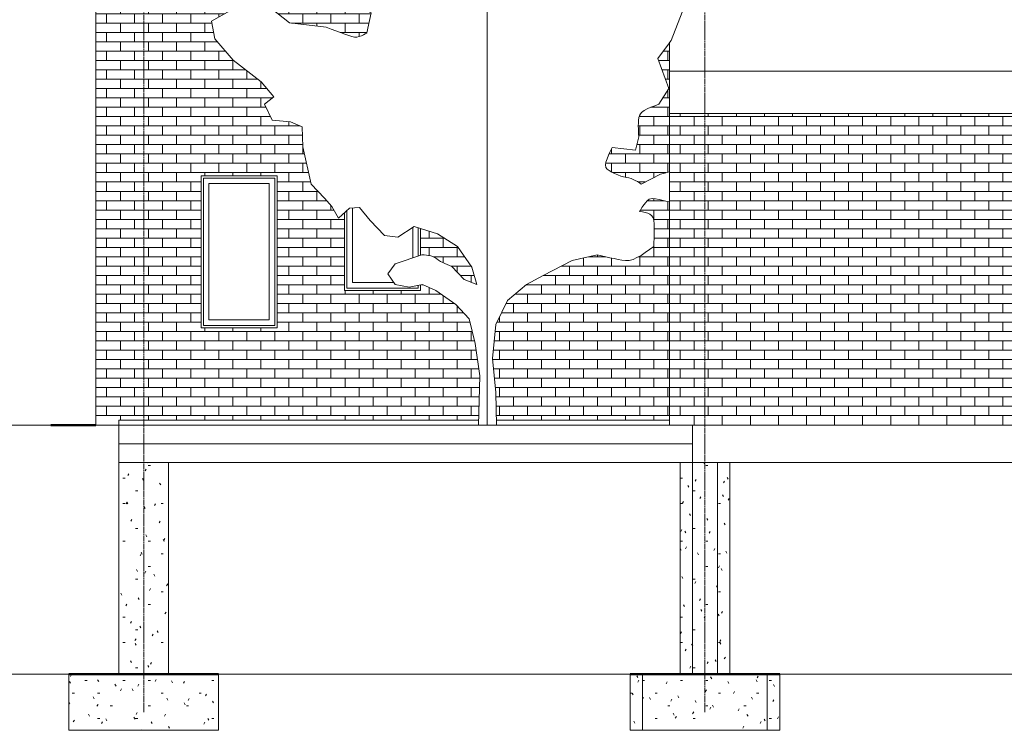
# Model space of a CAD drawing. Header units: millimetres. Extents: x -18075 to 21287, y -2450 to 10088.
# Tile 2 of 47: x -8357 to -463, y -2450 to 3253. Entities that reach past the tile are written whole.
import ezdxf

# ---------------------------------------------------------------- set-up
doc = ezdxf.new("R2010")
doc.units = ezdxf.units.MM
for name, pattern in [('Centre', [31.75, 6.35, -4.7625, 15.875, -4.7625]), ('Grid Line', [22.225, 12.7, -3.175, 3.175, -3.175]), ('IMPORT-Grid Line', [22.225, 12.7, -3.175, 3.175, -3.175])]:
    doc.linetypes.add(name, pattern=pattern)
for name, color, linetype, lineweight in [('-01- FOUNDATION PLAN_dwg', 8, 'Continuous', 18), ('A-DIMENSIONS', 91, 'Continuous', 18), ('A-FLOR', 192, 'Continuous', 18), ('A-FLOR-LEVL', 51, 'Continuous', 9), ('A-GLAZ', 151, 'Continuous', 18), ('A-ROOF', 132, 'Continuous', 18), ('A-WALL', 113, 'Continuous', 18), ('A-WALL-PATT', 111, 'Continuous', 18), ('GROUND FLOOR PLAN_dwg', 8, 'Continuous', 18), ('L-PLNT', 71, 'Continuous', 18), ('S-COLS', 52, 'Continuous', 18), ('S-FNDN', 32, 'Continuous', 18), ('S-GRID', 1, 'Continuous', 18)]:
    doc.layers.add(name, color=color, linetype=linetype, lineweight=lineweight)
pattern_1 = [(0, (-518.75, 1200), (406.4, 101.6), [16.764, -288.036, 16.764, -288.036, -1625.6]), (0, (-518.75, 1200), (406.4, 101.6), [-609.6, 16.764, -592.836, 16.764, -288.036, -711.2]), (0, (-518.75, 1200), (406.4, 101.6), [-1524, 16.764, -186.436, 16.764, -491.236]), (120, (-366.35, 1250.8), (-291.1882, 301.1527), [16.764, -288.036, 16.764, -288.036, -1625.6]), (120, (-366.35, 1250.8), (-291.1882, 301.1527), [-609.6, 16.764, -592.836, 16.764, -288.036, -711.2]), (120, (-366.35, 1250.8), (-291.1882, 301.1527), [-1524, 16.764, -186.436, 16.764, -491.236]), (240, (-315.55, 1454), (-115.2118, -402.7527), [16.764, -288.036, 16.764, -288.036, -1625.6]), (240, (-315.55, 1454), (-115.2118, -402.7527), [-609.6, 16.764, -592.836, 16.764, -288.036, -711.2]), (240, (-315.55, 1454), (-115.2118, -402.7527), [-1524, 16.764, -186.436, 16.764, -491.236])]

# ---------------------------------------------------------------- blocks, each defined once
blk = doc.blocks.new('-01- FOUNDATION PLAN_dwg_Grid - M_Grid Head - Circle-45800-00- Ground-V1-East')
at = {"layer": 'S-GRID'}
blk.add_line((5487.3, -2000), (5487.3, -2000), dxfattribs=at)
blk = doc.blocks.new('-01- FOUNDATION PLAN_dwg-346127-East')
at = {"layer": 'A-DIMENSIONS'}
for p, q in [((-7182.7, -2000), (-952.7, -2000)), ((-7182.7, -2000), (-5402.7, -2000)), ((-3042.7, -2000), (-4822.7, -2000)), ((-2682.7, -2000), (-1652.7, -2000)), ((-42.7, -2000), (-1072.7, -2000))]:
    blk.add_line(p, q, dxfattribs=at)
at = {"layer": 'S-FNDN', "color": 250, "lineweight": 50}
for p, q in [((-7962.7, -2000), (-6762.7, -2000)), ((-3462.7, -2000), (-3362.7, -2000)), ((-3362.7, -2000), (-2362.7, -2000)), ((-2362.7, -2000), (-2262.7, -2000))]:
    blk.add_line(p, q, dxfattribs=at)
at = {"layer": 'S-GRID', "linetype": 'IMPORT-Grid Line'}
for p, q in [((-9858.2, -2000), (-7962.7, -2000)), ((-9858.2, -2000), (-7962.7, -2000)), ((-9858.2, -2000), (-3362.7, -2000)), ((-9836.1, -2000), (-7962.7, -2000)), ((-6762.7, -2000), (-3462.7, -2000)), ((-6762.7, -2000), (-3362.7, -2000)), ((-6762.7, -2000), (-3362.7, -2000)), ((-2362.7, -2000), (-462.7, -2000)), ((-2362.7, -2000), (-462.7, -2000)), ((-2362.7, -2000), (-462.7, -2000)), ((-2262.7, -2000), (-462.7, -2000))]:
    blk.add_line(p, q, dxfattribs=at)
for p in [(-13500, 0), (-9000, 0), (-6000, 0)]:
    blk.add_blockref('-01- FOUNDATION PLAN_dwg_Grid - M_Grid Head - Circle-45800-00- Ground-V1-East', p)
blk = doc.blocks.new('M_Footing-Rectangular - 1000 x 1200 x 450mm-349383-East')
at = {"layer": 'S-FNDN'}
h = blk.add_hatch(dxfattribs=at)
h.set_pattern_fill('FP_1', color=256, style=0, pattern_type=2)
h.set_pattern_definition(pattern_1)
h.paths.add_polyline_path([(-3362.7, -2450), (-2362.7, -2450), (-2362.7, -2000), (-3362.7, -2000)], flags=0)
for p, q in [((-3362.7, -2000), (-2362.7, -2000)), ((-3362.7, -2450), (-3362.7, -2000)), ((-2362.7, -2450), (-2362.7, -2000)), ((-2362.7, -2450), (-3362.7, -2450))]:
    blk.add_line(p, q, dxfattribs=at)
blk = doc.blocks.new('M_Footing-Rectangular - 1000 x 1200 x 450mm-V2-East')
at = {"layer": 'S-FNDN'}
h = blk.add_hatch(dxfattribs=at)
h.set_pattern_fill('FP_1', color=256, style=0, pattern_type=2)
h.set_pattern_definition(pattern_1)
h.paths.add_polyline_path([(-3462.7, -2450), (-3362.7, -2450), (-3362.7, -2000), (-3462.7, -2000)], flags=0)
h.paths.add_polyline_path([(-2262.7, -2450), (-2262.7, -2000), (-2362.7, -2000), (-2362.7, -2450)], flags=0)
for p, q in [((-3462.7, -2000), (-3362.7, -2000)), ((-3462.7, -2450), (-3462.7, -2000)), ((-2362.7, -2000), (-2262.7, -2000)), ((-2262.7, -2450), (-2262.7, -2000)), ((-3362.7, -2450), (-3462.7, -2450)), ((-2262.7, -2450), (-2362.7, -2450))]:
    blk.add_line(p, q, dxfattribs=at)
blk = doc.blocks.new('M_Footing-Rectangular - 1000 x 1200 x 450mm-V3-East')
at = {"layer": 'S-FNDN'}
h = blk.add_hatch(dxfattribs=at)
h.set_pattern_fill('FP_1', color=256, style=0, pattern_type=2)
h.set_pattern_definition(pattern_1)
h.paths.add_polyline_path([(-6762.7, -2450), (-6762.7, -2000), (-7962.7, -2000), (-7962.7, -2450)], flags=0)
for p, q in [((-7962.7, -2000), (-6762.7, -2000)), ((-7962.7, -2450), (-7962.7, -2000)), ((-6762.7, -2450), (-6762.7, -2000)), ((-6762.7, -2450), (-7962.7, -2450))]:
    blk.add_line(p, q, dxfattribs=at)
blk = doc.blocks.new('00- GROUND FLOOR PLAN_dwg_RPC Plant - Tropical - Crane Lily - 0_9 Meters 2-1072212-L0 - UNIT 1-519856-East')
at = {"layer": 'L-PLNT', "lineweight": 25}
for p, q in [((-7888.8, 0), (-7925.9, 0)), ((-7899.8, 0), (-7925.9, 0)), ((-7899.8, 0), (-7872.5, 0)), ((-7888.8, 0), (-7866.1, 0)), ((-7755.8, 0), (-7872.5, 0)), ((-7824.1, 0), (-7866.1, 0)), ((-7824.1, 0), (-7748.1, 0)), ((-7755.8, 0), (-7747.9, 0)), ((-7747.7, 0), (-7922.8, 0)), ((-7861.6, 0), (-7747.7, 0)), ((-7853.5, 0), (-7747.7, 0))]:
    blk.add_line(p, q, dxfattribs=at)
blk = doc.blocks.new('00- GROUND FLOOR PLAN_dwg_RPC Plant - Tropical - Crane Lily - 0_9 Meters-261500-L0 - UNIT 1-519857-East')
at = {"layer": 'L-PLNT', "lineweight": 25}
for p, q in [((-8046.7, 0), (-8074.4, 0)), ((-8054.9, 0), (-8074.4, 0)), ((-8054.9, 0), (-8034.5, 0)), ((-8046.7, 0), (-8029.8, 0)), ((-7947.5, 0), (-8034.5, 0)), ((-7998.4, 0), (-8029.8, 0)), ((-7998.4, 0), (-7819.5, 0)), ((-7947.5, 0), (-7842.9, 0)), ((-7747.6, 0), (-7842.9, 0)), ((-7790.8, 0), (-7819.5, 0)), ((-7790.8, 0), (-7748.3, 0))]:
    blk.add_line(p, q, dxfattribs=at)
at = {"layer": 'L-PLNT', "lineweight": 25, "flags": 128}
for points in [[(-8026.4, 0), (-7856.4, 0), (-8072.1, 0)], [(-7817.2, 0), (-7856.4, 0), (-7870.3, 0)], [(-8020.3, 0), (-7856.4, 0), (-7747.7, 0)], [(-7747.7, 0), (-7856.4, 0), (-7747.7, 0)]]:
    blk.add_lwpolyline(points, dxfattribs=at)
blk = doc.blocks.new('00- GROUND FLOOR PLAN_dwg_RPC Plant - Tropical - Crane Lily - 0_9 Meters 2-1072212-L0 - UNIT 1-V20-East')
at = {"layer": 'L-PLNT', "lineweight": 25}
for p, q in [((-7909.2, 0), (-7946.3, 0)), ((-7920.2, 0), (-7946.3, 0)), ((-7920.2, 0), (-7892.9, 0)), ((-7909.2, 0), (-7886.5, 0)), ((-7776.3, 0), (-7892.9, 0)), ((-7844.5, 0), (-7886.5, 0)), ((-7844.5, 0), (-7747.9, 0)), ((-7776.3, 0), (-7748, 0)), ((-7747.7, 0), (-7943.2, 0)), ((-7882, 0), (-7747.7, 0)), ((-7873.9, 0), (-7747.7, 0))]:
    blk.add_line(p, q, dxfattribs=at)
blk = doc.blocks.new('00- GROUND FLOOR PLAN_dwg_RPC Plant - Tropical - Crane Lily - 0_9 Meters-261500-L0 - UNIT 1-V21-East')
at = {"layer": 'L-PLNT', "lineweight": 25}
for p, q in [((-8067.1, 0), (-8094.8, 0)), ((-8075.3, 0), (-8094.8, 0)), ((-8075.3, 0), (-8054.9, 0)), ((-8067.1, 0), (-8050.2, 0)), ((-7967.9, 0), (-8054.9, 0)), ((-8018.8, 0), (-8050.2, 0)), ((-8018.8, 0), (-7839.9, 0)), ((-7967.9, 0), (-7863.3, 0)), ((-7747, 0), (-7863.3, 0)), ((-7811.2, 0), (-7839.9, 0)), ((-7811.2, 0), (-7747.7, 0))]:
    blk.add_line(p, q, dxfattribs=at)
at = {"layer": 'L-PLNT', "lineweight": 25, "flags": 128}
for points in [[(-8046.8, 0), (-7876.8, 0), (-8092.5, 0)], [(-7837.6, 0), (-7876.8, 0), (-7890.7, 0)], [(-8040.7, 0), (-7876.8, 0), (-7747.7, 0)], [(-7747.7, 0), (-7876.8, 0), (-7747.7, 0)]]:
    blk.add_lwpolyline(points, dxfattribs=at)
blk = doc.blocks.new('00- GROUND FLOOR PLAN_dwg_RPC Plant - Tropical - Crane Lily - 0_9 Meters-261500-L0 - UNIT 1-V22-East')
at = {"layer": 'L-PLNT', "lineweight": 25}
for p, q in [((-8045.5, 0), (-8073.2, 0)), ((-8053.7, 0), (-8073.2, 0)), ((-8053.7, 0), (-8033.4, 0)), ((-8045.5, 0), (-8028.6, 0)), ((-7946.3, 0), (-8033.4, 0)), ((-7997.3, 0), (-8028.6, 0)), ((-7997.3, 0), (-7818.3, 0)), ((-7946.3, 0), (-7841.8, 0)), ((-7747.6, 0), (-7841.8, 0)), ((-7789.6, 0), (-7818.3, 0)), ((-7789.6, 0), (-7748.3, 0))]:
    blk.add_line(p, q, dxfattribs=at)
at = {"layer": 'L-PLNT', "lineweight": 25, "flags": 128}
for points in [[(-8025.3, 0), (-7855.3, 0), (-8070.9, 0)], [(-7816, 0), (-7855.3, 0), (-7869.2, 0)], [(-8019.2, 0), (-7855.3, 0), (-7747.7, 0)], [(-7747.7, 0), (-7855.3, 0), (-7747.7, 0)]]:
    blk.add_lwpolyline(points, dxfattribs=at)
blk = doc.blocks.new('00- GROUND FLOOR PLAN_dwg_RPC Plant - Tropical - Crane Lily - 0_9 Meters-261500-L0 - UNIT 1-V23-East')
at = {"layer": 'L-PLNT', "lineweight": 25}
for p, q in [((-8065.3, 0), (-8093.1, 0)), ((-8073.5, 0), (-8093.1, 0)), ((-8073.5, 0), (-8053.2, 0)), ((-8065.3, 0), (-8048.4, 0)), ((-7966.1, 0), (-8053.2, 0)), ((-8017.1, 0), (-8048.4, 0)), ((-8017.1, 0), (-7838.1, 0)), ((-7966.1, 0), (-7861.6, 0)), ((-7747.1, 0), (-7861.6, 0)), ((-7809.4, 0), (-7838.1, 0)), ((-7809.4, 0), (-7747.7, 0))]:
    blk.add_line(p, q, dxfattribs=at)
at = {"layer": 'L-PLNT', "lineweight": 25, "flags": 128}
for points in [[(-8045.1, 0), (-7875.1, 0), (-8090.8, 0)], [(-7835.8, 0), (-7875.1, 0), (-7889, 0)], [(-8039, 0), (-7875.1, 0), (-7747.7, 0)], [(-7747.7, 0), (-7875.1, 0), (-7747.7, 0)]]:
    blk.add_lwpolyline(points, dxfattribs=at)
blk = doc.blocks.new('00- GROUND FLOOR PLAN_dwg_RPC Plant - Tropical - Crane Lily - 0_9 Meters-261500-L0 - UNIT 1-V24-East')
at = {"layer": 'L-PLNT', "lineweight": 25}
for p, q in [((-8065.9, 0), (-8093.6, 0)), ((-8074.1, 0), (-8093.6, 0)), ((-8074.1, 0), (-8053.8, 0)), ((-8065.9, 0), (-8049, 0)), ((-7966.7, 0), (-8053.8, 0)), ((-8017.7, 0), (-8049, 0)), ((-8017.7, 0), (-7838.7, 0)), ((-7966.7, 0), (-7862.2, 0)), ((-7747.1, 0), (-7862.2, 0)), ((-7810, 0), (-7838.7, 0)), ((-7810, 0), (-7747.7, 0))]:
    blk.add_line(p, q, dxfattribs=at)
at = {"layer": 'L-PLNT', "lineweight": 25, "flags": 128}
for points in [[(-8045.7, 0), (-7875.7, 0), (-8091.3, 0)], [(-7836.4, 0), (-7875.7, 0), (-7889.6, 0)], [(-8039.6, 0), (-7875.7, 0), (-7747.7, 0)], [(-7747.7, 0), (-7875.7, 0), (-7747.7, 0)]]:
    blk.add_lwpolyline(points, dxfattribs=at)
blk = doc.blocks.new('00- GROUND FLOOR PLAN_dwg_Grid - M_Grid Head - Circle-45800-00- Ground-V25-East')
at = {"layer": 'S-GRID'}
blk.add_line((5487.3, 0), (5487.3, 0), dxfattribs=at)
blk = doc.blocks.new('GROUND FLOOR PLAN_dwg-353605-East')
at = {"layer": 'A-DIMENSIONS'}
for p, q in [((-7182.7, 0), (-952.7, 0)), ((-7182.7, 0), (-5402.7, 0)), ((-3042.7, 0), (-4822.7, 0)), ((-2682.7, 0), (-1652.7, 0)), ((-42.7, 0), (-1072.7, 0))]:
    blk.add_line(p, q, dxfattribs=at)
at = {"layer": 'A-WALL', "color": 103, "lineweight": 50}
for p, q in [((-7747.7, 0), (-8107.7, 0)), ((-8107.7, 0), (-7747.7, 0)), ((-7747.7, 0), (-8107.7, 0)), ((-8107.7, 0), (-7747.7, 0))]:
    blk.add_line(p, q, dxfattribs=at)
at = {"layer": 'S-GRID', "linetype": 'IMPORT-Grid Line'}
for p, q in [((-9858.2, 0), (-7747.7, 0)), ((-9858.2, 0), (-7747.7, 0)), ((-9858.2, 0), (-3147.7, 0)), ((-9836.1, 0), (-7747.7, 0))]:
    blk.add_line(p, q, dxfattribs=at)
for name, p in [('00- GROUND FLOOR PLAN_dwg_RPC Plant - Tropical - Crane Lily - 0_9 Meters-261500-L0 - UNIT 1-V21-East', (0, 0)), ('00- GROUND FLOOR PLAN_dwg_RPC Plant - Tropical - Crane Lily - 0_9 Meters-261500-L0 - UNIT 1-V24-East', (0, 0)), ('00- GROUND FLOOR PLAN_dwg_RPC Plant - Tropical - Crane Lily - 0_9 Meters-261500-L0 - UNIT 1-V23-East', (0, 0)), ('00- GROUND FLOOR PLAN_dwg_RPC Plant - Tropical - Crane Lily - 0_9 Meters-261500-L0 - UNIT 1-519857-East', (0, 0)), ('00- GROUND FLOOR PLAN_dwg_RPC Plant - Tropical - Crane Lily - 0_9 Meters-261500-L0 - UNIT 1-V22-East', (0, 0)), ('00- GROUND FLOOR PLAN_dwg_Grid - M_Grid Head - Circle-45800-00- Ground-V25-East', (-13500, 0)), ('00- GROUND FLOOR PLAN_dwg_RPC Plant - Tropical - Crane Lily - 0_9 Meters 2-1072212-L0 - UNIT 1-V20-East', (0, 0)), ('00- GROUND FLOOR PLAN_dwg_RPC Plant - Tropical - Crane Lily - 0_9 Meters 2-1072212-L0 - UNIT 1-519856-East', (0, 0)), ('00- GROUND FLOOR PLAN_dwg_Grid - M_Grid Head - Circle-45800-00- Ground-V25-East', (-9000, 0)), ('00- GROUND FLOOR PLAN_dwg_Grid - M_Grid Head - Circle-45800-00- Ground-V25-East', (-6000, 0))]:
    blk.add_blockref(name, p)
blk = doc.blocks.new('M_Fixed - 0610 x 1220mm-392585-East')
at = {"layer": 'A-GLAZ'}
for p, q in [((-6292.7, 2000), (-6902.7, 2000)), ((-6902.7, 2000), (-6902.7, 780)), ((-6883.7, 799), (-6883.7, 1981)), ((-6883.7, 1981), (-6311.7, 1981)), ((-6311.7, 1981), (-6311.7, 799)), ((-6292.7, 780), (-6292.7, 2000)), ((-6839.7, 843), (-6839.7, 1937)), ((-6839.7, 1937), (-6355.7, 1937)), ((-6355.7, 1937), (-6355.7, 843)), ((-6311.7, 799), (-6883.7, 799)), ((-6355.7, 843), (-6839.7, 843)), ((-6902.7, 780), (-6292.7, 780))]:
    blk.add_line(p, q, dxfattribs=at)
blk = doc.blocks.new('M_Fixed - 0610 x 1220mm-V26-East')
at = {"layer": 'A-GLAZ'}
for p, q in [((-5689.7, 1143), (-5689.7, 1742)), ((-5752.7, 1703.5), (-5752.7, 1080)), ((-5733.7, 1099), (-5733.7, 1721)), ((-5205.7, 1585.2), (-5205.7, 1341.7)), ((-5161.7, 1583.2), (-5161.7, 1356.8)), ((-5142.7, 1363.4), (-5142.7, 1577.1)), ((-5357.8, 1143), (-5689.7, 1143)), ((-5161.7, 1120.1), (-5161.7, 1099)), ((-5142.7, 1080), (-5142.7, 1123.6)), ((-5752.7, 1080), (-5142.7, 1080)), ((-5161.7, 1099), (-5733.7, 1099))]:
    blk.add_line(p, q, dxfattribs=at)
blk = doc.blocks.new('M_RPC Tree - Deciduous - Japanese Cherry - 4_5 Meters-105489-East')
at = {"layer": 'L-PLNT'}
for p, q in [((-4746.5, 4426.7), (-4686.5, 4500)), ((-4686.5, 4500), (-4586.5, 4493.3)), ((-4586.5, 4493.3), (-4426.5, 4500)), ((-4426.5, 4500), (-4366.5, 4420)), ((-4839.8, 4300), (-4746.5, 4426.7)), ((-5426.5, 4200), (-5366.5, 4360)), ((-5366.5, 4360), (-5226.5, 4413.3)), ((-5226.5, 4413.3), (-5203.7, 4413.2)), ((-5203.7, 4413.2), (-5181.2, 4412.6)), ((-5181.2, 4412.6), (-5159.5, 4410.7)), ((-5159.5, 4410.7), (-5138.8, 4407.1)), ((-5138.8, 4407.1), (-5119.5, 4401.2)), ((-5119.5, 4401.2), (-5101.9, 4392.4)), ((-5101.9, 4392.4), (-5086.5, 4380)), ((-5086.5, 4380), (-5073.9, 4364.6)), ((-5073.9, 4364.6), (-5064.5, 4347)), ((-5064.5, 4347), (-5057.8, 4327.7)), ((-4607.7, 4400), (-4607.7, 4400.2)), ((-4607.7, 4400.2), (-4607.7, 4399.9)), ((-4607.7, 4393.4), (-4607.7, 4400)), ((-4607.7, 4399.9), (-4607.7, 4397.9)), ((-4607.7, 4397.9), (-4607.7, 4392.9)), ((-4607.7, 4376.8), (-4607.7, 4393.4)), ((-4607.7, 4392.9), (-4607.7, 4383.5)), ((-4607.7, 4383.5), (-4607.7, 4368.5)), ((-4607.7, 4354.9), (-4607.7, 4376.8)), ((-4607.7, 4371.9), (-4607.7, 4364.7)), ((-4607.7, 4368.5), (-4607.7, 4346.7)), ((-4607.7, 4364.7), (-4607.7, 4356)), ((-4607.7, 4356), (-4607.7, 4347.1)), ((-4607.7, 4332.2), (-4607.7, 4354.9)), ((-4607.7, 4347.1), (-4607.7, 4337.8)), ((-4607.7, 4346.7), (-4607.7, 4321.3)), ((-4366.5, 4420), (-4393.1, 4306.7)), ((-5057.8, 4327.7), (-5053.1, 4307)), ((-5053.1, 4307), (-5050, 4285.3)), ((-5050, 4285.3), (-5048, 4262.8)), ((-4872.2, 4257.7), (-4860.5, 4271.6)), ((-4860.5, 4271.6), (-4849.9, 4285.7)), ((-4849.9, 4285.7), (-4839.8, 4300)), ((-4607.7, 4337.8), (-4607.7, 4328.1)), ((-4607.7, 4313.5), (-4607.7, 4332.2)), ((-4607.7, 4328.1), (-4607.7, 4317.7)), ((-4607.7, 4321.3), (-4607.7, 4296.7)), ((-4607.7, 4317.7), (-4607.7, 4306.7)), ((-4607.7, 4303.4), (-4607.7, 4313.5)), ((-4607.7, 4306.7), (-4607.7, 4303.4)), ((-4607.7, 4296.7), (-4607.7, 4272.7)), ((-4607.7, 4272.7), (-4607.7, 4249.1)), ((-4393.1, 4306.7), (-4346.5, 4180)), ((-5506.5, 4126.7), (-5426.5, 4200)), ((-5048, 4262.8), (-5046.5, 4240)), ((-5046.5, 4240), (-5035, 4227.3)), ((-5035, 4227.3), (-5023, 4215.6)), ((-5023, 4215.6), (-5010.1, 4205.9)), ((-5010.1, 4205.9), (-4995.8, 4199.2)), ((-4995.8, 4199.2), (-4979.6, 4196.4)), ((-4979.6, 4196.4), (-4961.1, 4198.6)), ((-4961.1, 4198.6), (-4939.8, 4206.7)), ((-4939.8, 4206.7), (-4918.7, 4218.5)), ((-4918.7, 4218.5), (-4900.7, 4231)), ((-4900.7, 4231), (-4885.4, 4244.1)), ((-4885.4, 4244.1), (-4872.2, 4257.7)), ((-4607.7, 4249.1), (-4607.7, 4225.9)), ((-4607.7, 4225.9), (-4607.7, 4202.9)), ((-4607.7, 4202.9), (-4607.7, 4180)), ((-4346.5, 4180), (-4139.8, 4220)), ((-4139.8, 4220), (-4139.8, 4073.3)), ((-5706.5, 4053.3), (-5506.5, 4126.7)), ((-4607.7, 4180), (-4607.7, 4167)), ((-4607.7, 4167), (-4607.7, 4153.3)), ((-4607.7, 4153.3), (-4607.7, 4138)), ((-4607.7, 4138), (-4607.7, 4120.5)), ((-4607.7, 4120.5), (-4607.7, 4099.9)), ((-5859.8, 3880), (-5706.5, 4053.3)), ((-4607.7, 4099.9), (-4607.7, 4075.6)), ((-4607.7, 4075.6), (-4607.7, 4046.7)), ((-4607.7, 4046.7), (-4607.7, 4014.6)), ((-4139.8, 4073.3), (-4138.3, 4050.6)), ((-4138.3, 4050.6), (-4136.1, 4028.7)), ((-4136.1, 4028.7), (-4132.6, 4008.4)), ((-3909.7, 4020.2), (-3893.4, 4027)), ((-3893.4, 4027), (-3876.8, 4029.5)), ((-3876.8, 4029.5), (-3859.8, 4026.7)), ((-3859.8, 4026.7), (-3679.8, 3966.7)), ((-4607.7, 4014.6), (-4607.7, 3982)), ((-4607.7, 3982), (-4607.7, 3949.8)), ((-4607.7, 3949.8), (-4607.7, 3919.1)), ((-4132.6, 4008.4), (-4127.2, 3990.6)), ((-4127.2, 3990.6), (-4119.3, 3976.1)), ((-4119.3, 3976.1), (-4108.1, 3965.6)), ((-4108.1, 3965.6), (-4093.1, 3960)), ((-4093.1, 3960), (-4076, 3957.9)), ((-4076, 3957.9), (-4058.9, 3957.3)), ((-4058.9, 3957.3), (-4041.7, 3957.7)), ((-4041.7, 3957.7), (-4024.6, 3959.2)), ((-4024.6, 3959.2), (-4007.4, 3961.3)), ((-4007.4, 3961.3), (-3990.3, 3963.9)), ((-3990.3, 3963.9), (-3973.1, 3966.7)), ((-3973.1, 3966.7), (-3957.4, 3982.2)), ((-3957.4, 3982.2), (-3941.6, 3996.9)), ((-3941.6, 3996.9), (-3925.7, 4009.9)), ((-3925.7, 4009.9), (-3909.7, 4020.2)), ((-3679.8, 3966.7), (-3654.3, 3949.5)), ((-3654.3, 3949.5), (-3629.8, 3931.9)), ((-5819.8, 3660), (-5859.8, 3880)), ((-4607.7, 3919.1), (-4607.7, 3891)), ((-4607.7, 3891), (-4607.7, 3866.5)), ((-3629.8, 3931.9), (-3607.4, 3913.7)), ((-3607.4, 3913.7), (-3588.1, 3894.4)), ((-3588.1, 3894.4), (-3573.1, 3873.7)), ((-3573.1, 3873.7), (-3563.3, 3851.2)), ((-4607.7, 3866.5), (-4607.7, 3846.7)), ((-4607.7, 3846.7), (-4607.7, 3828.6)), ((-4607.7, 3828.6), (-4607.7, 3808.7)), ((-4607.7, 3808.7), (-4607.7, 3787.4)), ((-3563.3, 3851.2), (-3559.8, 3826.7)), ((-3559.8, 3826.7), (-3559, 3801.5)), ((-3559, 3801.5), (-3556.8, 3777.5)), ((-4607.7, 3787.4), (-4607.7, 3764.9)), ((-4607.7, 3764.9), (-4607.7, 3741.5)), ((-4607.7, 3749.6), (-4607.7, 3751)), ((-4607.7, 3751), (-4607.7, 3743.9)), ((-4607.7, 3741.4), (-4607.7, 3749.6)), ((-4607.7, 3743.9), (-4607.7, 3726.7)), ((-4607.7, 3741.5), (-4607.7, 3717.6)), ((-4607.7, 3728.2), (-4607.7, 3741.4)), ((-4607.7, 3711.6), (-4607.7, 3728.2)), ((-4607.7, 3726.7), (-4607.7, 3698.7)), ((-4607.7, 3717.6), (-4607.7, 3693.3)), ((-4607.7, 3693.3), (-4607.7, 3711.6)), ((-3556.8, 3777.5), (-3553.5, 3754.3)), ((-3553.5, 3754.3), (-3549.2, 3731.8)), ((-3549.2, 3731.8), (-3544.3, 3709.8)), ((-5746.5, 3486.7), (-5819.8, 3660)), ((-4607.7, 3698.7), (-4607.7, 3662.6)), ((-4607.7, 3662.6), (-4607.7, 3621.9)), ((-3544.3, 3709.8), (-3538.8, 3688.1)), ((-3538.8, 3688.1), (-3533.1, 3666.7)), ((-3533.1, 3666.7), (-3406.5, 3526.7)), ((-4607.7, 3621.9), (-4607.7, 3579.9)), ((-4607.7, 3579.9), (-4607.7, 3540)), ((-3367.9, 3543.6), (-3329.7, 3558.9)), ((-3329.7, 3558.9), (-3292.1, 3571.3)), ((-3292.1, 3571.3), (-3255.3, 3579.1)), ((-3255.3, 3579.1), (-3219.7, 3580.8)), ((-3219.7, 3580.8), (-3185.5, 3575)), ((-3185.5, 3575), (-3153.1, 3560)), ((-3153.1, 3560), (-3125, 3536.9)), ((-5679.8, 3380), (-5746.5, 3486.7)), ((-4607.7, 3540), (-4607.7, 3505.6)), ((-4607.7, 3505.6), (-4607.7, 3480)), ((-4607.7, 3480), (-4607.7, 3452.8)), ((-3406.5, 3526.7), (-3367.9, 3543.6)), ((-3125, 3536.9), (-3102.8, 3508.2)), ((-3102.8, 3508.2), (-3085.6, 3474.8)), ((-3085.6, 3474.8), (-3072.4, 3437.7)), ((-4607.7, 3452.8), (-4607.7, 3414.7)), ((-4607.7, 3414.7), (-4607.7, 3371.2)), ((-3072.4, 3437.7), (-3062.1, 3397.8)), ((-3062.1, 3397.8), (-3053.8, 3356)), ((-6819.8, 3240), (-6653.1, 3333.3)), ((-6653.1, 3333.3), (-6346.5, 3346.7)), ((-6346.5, 3346.7), (-6193.1, 3226.7)), ((-5539.8, 3306.7), (-5679.8, 3380)), ((-4607.7, 3371.2), (-4607.7, 3327.9)), ((-4607.7, 3327.9), (-4607.7, 3290.1)), ((-3053.8, 3356), (-3046.5, 3313.3)), ((-6793.1, 3100), (-6819.8, 3240)), ((-5573.1, 3146.7), (-5539.8, 3306.7)), ((-4607.7, 3290.1), (-4607.7, 3263.4)), ((-4607.7, 3263.4), (-4607.7, 3253.3)), ((-4607.7, 3253.3), (-4607.7, 3250.6)), ((-4607.7, 3250.6), (-4607.7, 3242.5)), ((-4607.7, 3242.5), (-4607.7, 3229.7)), ((-3046.5, 3313.3), (-3133.1, 3086.7)), ((-6193.1, 3226.7), (-5899.8, 3193.3)), ((-5899.8, 3193.3), (-5860, 3177.7)), ((-5860, 3177.7), (-5821, 3162.6)), ((-5821, 3162.6), (-5784, 3148.6)), ((-4607.7, 3229.7), (-4607.7, 3212.6)), ((-4607.7, 3212.6), (-4607.7, 3191.6)), ((-4607.7, 3191.6), (-4607.7, 3167.3)), ((-4607.7, 3167.3), (-4607.7, 3140)), ((-6646.5, 2926.7), (-6793.1, 3100)), ((-5784, 3148.6), (-5749.8, 3136.1)), ((-5749.8, 3136.1), (-5719.2, 3125.7)), ((-5719.2, 3125.7), (-5693.4, 3118)), ((-5693.4, 3118), (-5673.1, 3113.3)), ((-5673.1, 3113.3), (-5655, 3113.1)), ((-5655, 3113.1), (-5635.8, 3117)), ((-5635.8, 3117), (-5617, 3123.7)), ((-5617, 3123.7), (-5599.9, 3131.5)), ((-5599.9, 3131.5), (-5586, 3138.9)), ((-5586, 3138.9), (-5576.6, 3144.5)), ((-5576.6, 3144.5), (-5573.1, 3146.7)), ((-4607.7, 3140), (-4607.7, 3112.1)), ((-4607.7, 3112.1), (-4607.7, 3085)), ((-4607.7, 3085), (-4607.7, 3058)), ((-3133.1, 3086.7), (-3143.4, 3072.5)), ((-4607.7, 3058), (-4607.7, 3030.1)), ((-4607.7, 3030.1), (-4607.7, 3000.6)), ((-4607.7, 3000.6), (-4607.7, 2968.6)), ((-3147.7, 3066.6), (-3239.8, 2940)), ((-6419.8, 2753.3), (-6646.5, 2926.7)), ((-4607.7, 2968.6), (-4607.7, 2933.3)), ((-4607.7, 2933.3), (-4607.7, 2895.1)), ((-3239.8, 2940), (-3153.1, 2700)), ((-4607.7, 2895.1), (-4607.7, 2855.2)), ((-4607.7, 2855.2), (-4607.7, 2814.6)), ((-4607.7, 2814.6), (-4607.7, 2773.9)), ((-4607.7, 2773.9), (-4607.7, 2734)), ((-6319.8, 2633.3), (-6419.8, 2753.3)), ((-4607.7, 2734), (-4607.7, 2695.8)), ((-4607.7, 2695.8), (-4607.7, 2660)), ((-3153.1, 2700), (-3233.1, 2573.3)), ((-6393.1, 2573.3), (-6319.8, 2633.3)), ((-4607.7, 2660), (-4607.7, 2628.8)), ((-4607.7, 2628.8), (-4607.7, 2603.3)), ((-6333.1, 2446.7), (-6393.1, 2573.3)), ((-4607.7, 2603.3), (-4607.7, 2582.3)), ((-4607.7, 2582.3), (-4607.7, 2565.2)), ((-4607.7, 2565.2), (-4607.7, 2550.8)), ((-4607.7, 2550.8), (-4607.7, 2538.3)), ((-4607.7, 2538.3), (-4607.7, 2526.7)), ((-4607.7, 2526.7), (-4607.7, 2513.3)), ((-3326.2, 2537), (-3351.5, 2522.7)), ((-3297.2, 2549.9), (-3326.2, 2537)), ((-3265.8, 2561.8), (-3297.2, 2549.9)), ((-3233.1, 2573.3), (-3265.8, 2561.8)), ((-4607.7, 2513.3), (-4607.7, 2496.4)), ((-4607.7, 2496.4), (-4607.7, 2476.6)), ((-4607.7, 2476.6), (-4607.7, 2454.5)), ((-4607.7, 2454.5), (-4607.7, 2430.6)), ((-3393.1, 2466.7), (-3395.4, 2444)), ((-3386.2, 2488), (-3393.1, 2466.7)), ((-3371.9, 2506.5), (-3386.2, 2488)), ((-3351.5, 2522.7), (-3371.9, 2506.5)), ((-6186.5, 2433.3), (-6333.1, 2446.7)), ((-6093.1, 2393.3), (-6186.5, 2433.3)), ((-6086.5, 2233.3), (-6093.1, 2393.3)), ((-4607.7, 2430.6), (-4607.7, 2405.6)), ((-4607.7, 2405.6), (-4607.7, 2380)), ((-4607.7, 2380), (-4607.7, 2213.3)), ((-3396.6, 2421.7), (-3397, 2399.7)), ((-3397, 2399.7), (-3396.6, 2377.9)), ((-3395.4, 2444), (-3396.6, 2421.7)), ((-3396.6, 2377.9), (-3395.8, 2356.3)), ((-3393.1, 2313.3), (-3419.8, 2206.7)), ((-3395.8, 2356.3), (-3394.5, 2334.8)), ((-3394.5, 2334.8), (-3393.1, 2313.3)), ((-6019.8, 1933.3), (-6086.5, 2233.3)), ((-4607.7, 2265.2), (-4607.7, 2272.7)), ((-4607.7, 2272.7), (-4607.7, 2266.7)), ((-4607.7, 2266.7), (-4607.7, 2247.8)), ((-4607.7, 2248.6), (-4607.7, 2265.2)), ((-4607.7, 2227.4), (-4607.7, 2248.6)), ((-4607.7, 2247.8), (-4607.7, 2221.3)), ((-4607.7, 2205.9), (-4607.7, 2227.4)), ((-4607.7, 2221.3), (-4607.7, 2189.2)), ((-4607.7, 2213.3), (-4607.7, 2204.8)), ((-3606.5, 2226.7), (-3622, 2195.4)), ((-3419.8, 2206.7), (-3606.5, 2226.7)), ((-4607.7, 2188.6), (-4607.7, 2205.9)), ((-4607.7, 2204.8), (-4607.7, 2196.8)), ((-4607.7, 2196.8), (-4607.7, 2189.7)), ((-4607.7, 2189.7), (-4607.7, 2184)), ((-4607.7, 2189.2), (-4607.7, 2153.5)), ((-4607.7, 2180), (-4607.7, 2188.6)), ((-4607.7, 2184), (-4607.7, 2180.2)), ((-4607.7, 2180.2), (-4607.7, 2178.7)), ((-4607.7, 2178.7), (-4607.7, 2180)), ((-4607.7, 2153.5), (-4607.7, 2116.5)), ((-3648.1, 2136.1), (-3656.3, 2109.7)), ((-3636.3, 2164.9), (-3648.1, 2136.1)), ((-3622, 2195.4), (-3636.3, 2164.9)), ((-4607.7, 2116.5), (-4607.7, 2080.2)), ((-4607.7, 2080.2), (-4607.7, 2046.7)), ((-3656.3, 2109.7), (-3659.5, 2086.5)), ((-3659.5, 2086.5), (-3656.7, 2067.5)), ((-3656.7, 2067.5), (-3646.5, 2053.3)), ((-3646.5, 2053.3), (-3629.9, 2041.6)), ((-4607.7, 2046.7), (-4607.7, 2016.8)), ((-4607.7, 2016.8), (-4607.7, 1989.7)), ((-4607.7, 1989.7), (-4607.7, 1965)), ((-3629.9, 2041.6), (-3609.7, 2029.6)), ((-3609.7, 2029.6), (-3586.8, 2018)), ((-3586.8, 2018), (-3562.6, 2007.3)), ((-3562.6, 2007.3), (-3538.1, 1998.1)), ((-3538.1, 1998.1), (-3514.6, 1991.1)), ((-3514.6, 1991.1), (-3493.1, 1986.7)), ((-3493.1, 1986.7), (-3473.7, 1982.8)), ((-3473.7, 1982.8), (-3455.4, 1977.3)), ((-3455.4, 1977.3), (-3437.9, 1970.2)), ((-3373.1, 1933.3), (-3219.8, 2013.3)), ((-3219.8, 2013.3), (-3175.7, 2024.6)), ((-3175.7, 2024.6), (-3147.7, 2031.3)), ((-5913.1, 1820), (-6019.8, 1933.3)), ((-4607.7, 1965), (-4607.7, 1942.1)), ((-4607.7, 1942.1), (-4607.7, 1920.6)), ((-4607.7, 1920.6), (-4607.7, 1900.1)), ((-4607.7, 1900.1), (-4607.7, 1880)), ((-3437.9, 1970.2), (-3421.1, 1962)), ((-3421.1, 1962), (-3404.8, 1952.9)), ((-3404.8, 1952.9), (-3388.9, 1943.3)), ((-3388.9, 1943.3), (-3373.1, 1933.3)), ((-5853.1, 1753.3), (-5913.1, 1820)), ((-4607.7, 1880), (-4607.7, 1867.1)), ((-4607.7, 1867.1), (-4607.7, 1853.6)), ((-4607.7, 1853.6), (-4607.7, 1839.1)), ((-4607.7, 1839.1), (-4607.7, 1823)), ((-4607.7, 1823), (-4607.7, 1804.8)), ((-3286.4, 1817.2), (-3309.1, 1812.6)), ((-3259.5, 1815.7), (-3286.4, 1817.2)), ((-3229.5, 1810.1), (-3259.5, 1815.7)), ((-5799.8, 1660), (-5853.1, 1753.3)), ((-5713.1, 1740), (-5799.8, 1660)), ((-5633.1, 1746.7), (-5713.1, 1740)), ((-5546.5, 1640), (-5633.1, 1746.7)), ((-4607.7, 1804.8), (-4607.7, 1784)), ((-4607.7, 1784), (-4607.7, 1760)), ((-4607.7, 1760), (-4607.7, 1730.8)), ((-3367.8, 1744.7), (-3374.6, 1733.7)), ((-3359.9, 1756.4), (-3367.8, 1744.7)), ((-3350.6, 1769.4), (-3359.9, 1756.4)), ((-3339.6, 1783.8), (-3350.6, 1769.4)), ((-3326.5, 1800), (-3339.6, 1783.8)), ((-3309.1, 1812.6), (-3326.5, 1800)), ((-3197.7, 1802.1), (-3229.5, 1810.1)), ((-3165.2, 1793.7), (-3197.7, 1802.1)), ((-3147.7, 1789.9), (-3165.2, 1793.7)), ((-4607.7, 1730.8), (-4607.7, 1695.3)), ((-4607.7, 1695.3), (-4607.7, 1654.5)), ((-3380.7, 1723.4), (-3386.5, 1713.3)), ((-3386.5, 1713.3), (-3363.8, 1710.3)), ((-3374.6, 1733.7), (-3380.7, 1723.4)), ((-3363.8, 1710.3), (-3341.8, 1706.4)), ((-3341.8, 1706.4), (-3321.6, 1700.6)), ((-3321.6, 1700.6), (-3303.8, 1692)), ((-3303.8, 1692), (-3289.2, 1679.6)), ((-3289.2, 1679.6), (-3278.7, 1662.6)), ((-3278.7, 1662.6), (-3273.1, 1640)), ((-5433.1, 1520), (-5546.5, 1640)), ((-5193.1, 1593.3), (-5326.5, 1506.7)), ((-5006.5, 1533.3), (-5193.1, 1593.3)), ((-4607.7, 1654.5), (-4607.7, 1609.6)), ((-4607.7, 1609.6), (-4607.7, 1561.5)), ((-3273.1, 1640), (-3270.9, 1613.5)), ((-3270.9, 1613.5), (-3269.6, 1585.6)), ((-3269.6, 1585.6), (-3269.3, 1556.6)), ((-5326.5, 1506.7), (-5433.1, 1520)), ((-4846.5, 1433.3), (-5006.5, 1533.3)), ((-4607.7, 1561.5), (-4607.7, 1511.3)), ((-4607.7, 1511.3), (-4607.7, 1460)), ((-3269.6, 1526.6), (-3270.5, 1495.9)), ((-3269.3, 1556.6), (-3269.6, 1526.6)), ((-4733.1, 1266.7), (-4846.5, 1433.3)), ((-4607.7, 1460), (-4607.7, 1434.6)), ((-4607.7, 1434.6), (-4607.7, 1410.9)), ((-4607.7, 1425.1), (-4607.7, 1426.7)), ((-4607.7, 1426.7), (-4607.7, 1353.3)), ((-4607.7, 1423), (-4607.7, 1425.1)), ((-4607.7, 1419.5), (-4607.7, 1423)), ((-3273.1, 1433.3), (-3307.4, 1407.8)), ((-3271.7, 1464.7), (-3273.1, 1433.3)), ((-3270.5, 1495.9), (-3271.7, 1464.7)), ((-5346.5, 1293.3), (-5133.1, 1366.7)), ((-5133.1, 1366.7), (-5114.6, 1365.2)), ((-5114.6, 1365.2), (-5096.2, 1363.3)), ((-5096.2, 1363.3), (-5078.2, 1360.5)), ((-5078.2, 1360.5), (-5060.7, 1356.6)), ((-5060.7, 1356.6), (-5043.9, 1351)), ((-5043.9, 1351), (-5028, 1343.4)), ((-5028, 1343.4), (-5013.1, 1333.3)), ((-4607.7, 1414.1), (-4607.7, 1419.5)), ((-4607.7, 1406.2), (-4607.7, 1414.1)), ((-4607.7, 1410.9), (-4607.7, 1390.7)), ((-4607.7, 1395), (-4607.7, 1406.2)), ((-4607.7, 1380), (-4607.7, 1395)), ((-4607.7, 1390.7), (-4607.7, 1375.8)), ((-4607.7, 1368.7), (-4607.7, 1380)), ((-4607.7, 1375.8), (-4607.7, 1367.9)), ((-4607.7, 1367.9), (-4607.7, 1368.7)), ((-4607.7, 1353.3), (-4607.7, 1186.7)), ((-3726.5, 1366.7), (-3926.5, 1320)), ((-3692.2, 1358.1), (-3726.5, 1366.7)), ((-3658.2, 1349.8), (-3692.2, 1358.1)), ((-3624.7, 1342), (-3658.2, 1349.8)), ((-3407.8, 1342.9), (-3439.7, 1329.1)), ((-3374.9, 1361.4), (-3407.8, 1342.9)), ((-3341.4, 1383.5), (-3374.9, 1361.4)), ((-3307.4, 1407.8), (-3341.4, 1383.5)), ((-5406.5, 1213.3), (-5346.5, 1293.3)), ((-5013.1, 1333.3), (-4998.3, 1322.5)), ((-4998.3, 1322.5), (-4982.4, 1312.7)), ((-4982.4, 1312.7), (-4965.6, 1303.8)), ((-4965.6, 1303.8), (-4948.1, 1295.6)), ((-4948.1, 1295.6), (-4930, 1287.9)), ((-4930, 1287.9), (-4911.7, 1280.5)), ((-4911.7, 1280.5), (-4893.1, 1273.3)), ((-4893.1, 1273.3), (-4793.1, 1166.7)), ((-4693.1, 1126.7), (-4733.1, 1266.7)), ((-3926.5, 1320), (-4159.8, 1200)), ((-3591.8, 1334.9), (-3624.7, 1342)), ((-3559.9, 1328.7), (-3591.8, 1334.9)), ((-3529.2, 1323.6), (-3559.9, 1328.7)), ((-3499.8, 1320), (-3529.2, 1323.6)), ((-3470.5, 1321), (-3499.8, 1320)), ((-3439.7, 1329.1), (-3470.5, 1321)), ((-5346.5, 1126.7), (-5406.5, 1213.3)), ((-4607.7, 1186.7), (-4607.7, 906.7)), ((-4159.8, 1200), (-4293.1, 1126.7)), ((-5233.1, 1106.7), (-5346.5, 1126.7)), ((-5126.5, 1126.7), (-5233.1, 1106.7)), ((-5019.8, 1080), (-5126.5, 1126.7)), ((-4793.1, 1166.7), (-4693.1, 1126.7)), ((-4293.1, 1126.7), (-4446.5, 1000)), ((-4859.8, 966.7), (-5019.8, 1080)), ((-4753.1, 853.3), (-4859.8, 966.7)), ((-4446.5, 1000), (-4539.8, 806.7)), ((-4607.7, 906.7), (-4607.7, 633.3)), ((-4706.5, 653.3), (-4753.1, 853.3)), ((-4539.8, 806.7), (-4566.5, 533.3)), ((-4666.5, 393.3), (-4706.5, 653.3)), ((-4607.7, 633.3), (-4607.7, 233.3)), ((-4566.5, 533.3), (-4539.8, 260)), ((-4679.8, 0), (-4666.5, 393.3)), ((-4533.1, 0), (-4539.8, 260)), ((-4607.7, 0), (-4607.7, 233.3)), ((-5770, 0), (-5801.5, 0)), ((-5801.5, 0), (-5770, 0)), ((-5680.1, 0), (-5770, 0)), ((-5770, 0), (-5680.1, 0)), ((-5539.1, 0), (-5680.1, 0)), ((-5680.1, 0), (-5539.1, 0)), ((-5354.1, 0), (-5539.1, 0)), ((-5539.1, 0), (-5354.1, 0)), ((-5132.5, 0), (-5354.1, 0)), ((-5354.1, 0), (-5132.5, 0)), ((-4881.3, 0), (-5132.5, 0)), ((-5132.5, 0), (-4881.3, 0)), ((-4679.8, 0), (-4881.3, 0)), ((-4881.3, 0), (-4607.7, 0)), ((-4533.1, 0), (-4679.8, 0)), ((-4607.7, 0), (-3413.9, 0)), ((-4533.1, 0), (-3413.9, 0))]:
    blk.add_line(p, q, dxfattribs=at)

msp = doc.modelspace()

# ---------------------------------------------------------------- hatches: boundary and pattern name
at = {"layer": 'A-WALL-PATT'}
h = msp.add_hatch(dxfattribs=at)
h.set_pattern_fill('FP_2', color=256, style=0, pattern_type=2)
h.set_pattern_definition([(0, (-7548.71, 0), (0, 75), []), (90, (-7548.71, 0), (-112.5, 75), [75, -75])])
h.paths.add_polyline_path([(-7747.7, 0), (-7562.7, 0), (-7562.7, 40), (-4678.4, 40), (-4666.5, 393.3), (-4706.5, 653.3), (-4753.1, 853.3), (-4859.8, 966.7), (-5019.8, 1080), (-5126.5, 1126.7), (-5142.7, 1123.6), (-5142.7, 1080), (-5752.7, 1080), (-5752.7, 1703.5), (-5799.8, 1660), (-5853.1, 1753.3), (-5913.1, 1820), (-6019.8, 1933.3), (-6086.5, 2233.3), (-6093.1, 2393.3), (-6186.5, 2433.3), (-6333.1, 2446.7), (-6393.1, 2573.3), (-6319.8, 2633.3), (-6419.8, 2753.3), (-6646.5, 2926.7), (-6793.1, 3100), (-6819.8, 3240), (-6653.1, 3333.3), (-6346.5, 3346.7), (-6193.1, 3226.7), (-5899.8, 3193.3), (-5821, 3162.6), (-5749.8, 3136.1), (-5712.4, 3123.7), (-5689.3, 3117), (-5673.1, 3113.3), (-5655, 3113.1), (-5633.1, 3118), (-5617, 3123.7), (-5599.9, 3131.5), (-5576.6, 3144.5), (-5573.1, 3146.7), (-5539.8, 3306.7), (-5679.8, 3380), (-5746.5, 3486.7), (-5752.1, 3500), (-6607.7, 3500), (-6607.7, 3470), (-6540.7, 3470), (-6540.7, 3390), (-6607.7, 3390), (-6607.7, 3378), (-6637.7, 3378), (-6637.7, 3390), (-6704.7, 3390), (-6704.7, 3470), (-6637.7, 3470), (-6637.7, 3500), (-7542.7, 3500), (-7542.7, 3470), (-7475.7, 3470), (-7475.7, 3390), (-7542.7, 3390), (-7542.7, 3378), (-7572.7, 3378), (-7572.7, 3390), (-7639.7, 3390), (-7639.7, 3470), (-7572.7, 3470), (-7572.7, 3500), (-7747.7, 3500), (-7747.7, 367.6)], flags=0)
h.paths.add_polyline_path([(-4533.1, 40), (-3147.7, 40), (-3147.7, 1789.9), (-3175.7, 1796.4), (-3229.5, 1810.1), (-3259.5, 1815.7), (-3286.4, 1817.2), (-3309.1, 1812.6), (-3326.5, 1800), (-3350.6, 1769.4), (-3367.8, 1744.7), (-3380.7, 1723.4), (-3386.5, 1713.3), (-3363.8, 1710.3), (-3341.8, 1706.4), (-3321.6, 1700.6), (-3303.8, 1692), (-3289.2, 1679.6), (-3278.6, 1662), (-3273.1, 1640), (-3270.9, 1613.5), (-3269.6, 1585.6), (-3269.3, 1556.6), (-3270.5, 1495.9), (-3273.1, 1433.3), (-3321.6, 1397.7), (-3341.8, 1383.2), (-3374.9, 1361.4), (-3407.8, 1342.9), (-3441.2, 1328.7), (-3470.5, 1321), (-3499.8, 1320), (-3529.2, 1323.6), (-3562.6, 1329.2), (-3609.7, 1338.7), (-3659.5, 1350.2), (-3726.5, 1366.7), (-3926.5, 1320), (-4159.8, 1200), (-4293.1, 1126.7), (-4446.5, 1000), (-4539.8, 806.7), (-4566.5, 533.3), (-4539.8, 260), (-4534.2, 40)], flags=0)
h.paths.add_polyline_path([(-6902.7, 780), (-6902.7, 2000), (-6292.7, 2000), (-6292.7, 780)], flags=0)
h.paths.add_polyline_path([(-4693.1, 1126.7), (-4733.1, 1266.7), (-4846.5, 1433.3), (-5006.5, 1533.3), (-5142.7, 1577.1), (-5142.7, 1363.4), (-5133.1, 1366.7), (-5096.2, 1363.3), (-5078.2, 1360.5), (-5060.7, 1356.6), (-5043.9, 1351), (-5028, 1343.4), (-5013.1, 1333.3), (-4994.2, 1320), (-4982.4, 1312.7), (-4965.6, 1303.8), (-4948.1, 1295.6), (-4911.7, 1280.5), (-4893.1, 1273.3), (-4793.1, 1166.7), (-4733.1, 1142.7)], flags=0)
h.paths.add_polyline_path([(-3373.1, 1933.3), (-3219.8, 2013.3), (-3147.7, 2031.3), (-3147.7, 3066.6), (-3239.8, 2940), (-3153.1, 2700), (-3233.1, 2573.3), (-3265.8, 2561.8), (-3297.2, 2549.9), (-3326.2, 2537), (-3351.5, 2522.7), (-3371.9, 2506.5), (-3386.2, 2488), (-3393.1, 2466.7), (-3395.4, 2444), (-3396.6, 2421.7), (-3397, 2399.7), (-3395.8, 2356.3), (-3393.1, 2313.3), (-3419.8, 2206.7), (-3606.5, 2226.7), (-3624.7, 2189.7), (-3636.3, 2164.9), (-3648.1, 2136.1), (-3656.3, 2109.7), (-3659.5, 2086.5), (-3656.3, 2066.9), (-3646.5, 2053.3), (-3624.7, 2038.5), (-3609.7, 2029.6), (-3586.8, 2018), (-3559.9, 2006.3), (-3538.1, 1998.1), (-3510.8, 1990.3), (-3473.7, 1982.8), (-3455.4, 1977.3), (-3437.9, 1970.2), (-3421.1, 1962), (-3404.8, 1952.9), (-3374.6, 1934.2)], flags=0)
h.paths.add_polyline_path([(-7517.5, 3423.5), (-7490.8, 3423.7), (-7487.8, 3425.6), (-7486.2, 3428.3), (-7486.2, 3431.7), (-7487.9, 3434.6), (-7490.8, 3436.3), (-7492.5, 3436.5), (-7519.2, 3436.3), (-7522.1, 3434.6), (-7523.8, 3431.7), (-7523.8, 3428.3), (-7522.1, 3425.4), (-7519.2, 3423.7)], flags=0)
h.paths.add_polyline_path([(-6582.5, 3423.5), (-6555.8, 3423.7), (-6552.9, 3425.4), (-6551.2, 3428.3), (-6551.2, 3431.7), (-6552.9, 3434.6), (-6555.8, 3436.3), (-6557.5, 3436.5), (-6584.2, 3436.3), (-6587.1, 3434.6), (-6588.8, 3431.7), (-6588.8, 3428.3), (-6587.1, 3425.4), (-6584.2, 3423.7)], flags=0)
h.paths.add_polyline_path([(-7616.4, 3423.5), (-7596.2, 3423.7), (-7593.3, 3425.4), (-7591.6, 3428.3), (-7591.6, 3431.7), (-7593.3, 3434.6), (-7596.2, 3436.3), (-7597.9, 3436.5), (-7624.6, 3436.3), (-7627.5, 3434.6), (-7629.2, 3431.7), (-7629.2, 3428.3), (-7627.5, 3425.4), (-7624.6, 3423.7), (-7620.5, 3423.5)], flags=0)
h.paths.add_polyline_path([(-6687.9, 3423.5), (-6661.2, 3423.7), (-6658.3, 3425.4), (-6656.6, 3428.3), (-6656.6, 3431.7), (-6658.3, 3434.6), (-6661.2, 3436.3), (-6662.9, 3436.5), (-6689.6, 3436.3), (-6692.5, 3434.6), (-6694.2, 3431.7), (-6694.2, 3428.3), (-6692.5, 3425.4), (-6689.6, 3423.7)], flags=0)
h.paths.add_polyline_path([(-2971.7, 3480.2), (-2948.7, 3480.2), (-2948.7, 3500), (-3098.6, 3500), (-3088.4, 3480.2), (-2985.1, 3480.2)], flags=0)
h = msp.add_hatch(dxfattribs=at)
h.set_pattern_fill('FP_3', color=256, style=0, pattern_type=2)
h.set_pattern_definition([(0, (-2948.71, 0), (0, 75), []), (90, (-2948.71, 0), (-112.5, 75), [75, -75])])
h.paths.add_polyline_path([(6522.3, 0), (6522.3, 2500), (-3147.7, 2500), (-3147.7, 0), (450.3, 0), (450.3, 2000), (2850.3, 2000), (2850.3, 0), (3424.3, 0), (3424.3, 2000), (5824.3, 2000), (5824.3, 0), (5876.6, 0)], flags=0)
at = {"layer": 'S-COLS'}
h = msp.add_hatch(dxfattribs=at)
h.set_pattern_fill('FP_1', color=256, style=0, pattern_type=2)
h.set_pattern_definition(pattern_1)
h.paths.add_polyline_path([(-7562.7, -2000), (-7162.7, -2000), (-7162.7, -300), (-7562.7, -300)], flags=0)
h = msp.add_hatch(dxfattribs=at)
h.set_pattern_fill('FP_1', color=256, style=0, pattern_type=2)
h.set_pattern_definition(pattern_1)
h.paths.add_polyline_path([(-2962.7, -2000), (-2962.7, -300), (-3062.7, -300), (-3062.7, -2000)], flags=0)
h.paths.add_polyline_path([(-2662.7, -2000), (-2662.7, -300), (-2762.7, -300), (-2762.7, -2000)], flags=0)
h = msp.add_hatch(dxfattribs=at)
h.set_pattern_fill('FP_1', color=256, style=0, pattern_type=2)
h.set_pattern_definition(pattern_1)
h.paths.add_polyline_path([(-2962.7, -2000), (-2762.7, -2000), (-2762.7, -300), (-2962.7, -300)], flags=0)

# ---------------------------------------------------------------- linework, layer by layer
at = {"layer": 'A-FLOR'}
for p, q in [((-7562.7, 40), (-4678.4, 40)), ((-7562.7, 40), (-7562.7, -300)), ((-4679.8, 0), (-7562.7, 0)), ((-4534.2, 40), (-3147.7, 40)), ((-3147.7, 0), (-4533.1, 0)), ((-2962.7, 0), (-2962.7, -300)), ((-2962.7, -150), (-7562.7, -150)), ((-2962.7, -300), (-7562.7, -300)), ((6337.3, -300), (-2962.7, -300))]:
    msp.add_line(p, q, dxfattribs=at)
at = {"layer": 'A-FLOR-LEVL', "linetype": 'Centre'}
for p, q in [((-18074.7, 0), (15403.3, 0)), ((-18074.7, -2000), (15403.3, -2000))]:
    msp.add_line(p, q, dxfattribs=at)
at = {"layer": 'A-ROOF'}
for p, q in [((-3147.7, 2500), (-3147.7, 3072.5)), ((-3147.7, 2839.9), (6522.3, 2839.9)), ((6522.3, 2500), (-3147.7, 2500))]:
    msp.add_line(p, q, dxfattribs=at)
at = {"layer": 'A-WALL'}
for p, q in [((-7747.7, 3500), (-7747.7, 0)), ((-3147.7, 0), (-3147.7, 2500)), ((-6902.7, 780), (-6902.7, 2000)), ((-6902.7, 2000), (-6292.7, 2000)), ((-6292.7, 2000), (-6292.7, 780)), ((-5752.7, 1080), (-5752.7, 1703.5)), ((-5142.7, 1577.1), (-5142.7, 1363.4)), ((-5142.7, 1123.6), (-5142.7, 1080)), ((-5142.7, 1080), (-5752.7, 1080)), ((-6292.7, 780), (-6902.7, 780)), ((-7747.7, 0), (-7562.7, 0)), ((-3147.7, 0), (450.3, 0))]:
    msp.add_line(p, q, dxfattribs=at)
at = {"layer": 'S-COLS'}
for p, q in [((-7162.7, -300), (-7562.7, -300)), ((-7562.7, -300), (-7562.7, -2000)), ((-7162.7, -2000), (-7162.7, -300)), ((-3062.7, -300), (-3062.7, -2000)), ((-2762.7, -300), (-2962.7, -300)), ((-2962.7, -300), (-2962.7, -2000)), ((-2762.7, -300), (-2762.7, -2000)), ((-2662.7, -2000), (-2662.7, -300))]:
    msp.add_line(p, q, dxfattribs=at)
at = {"layer": 'S-GRID', "linetype": 'Grid Line', "lineweight": 9}
for p, q in [((-7362.7, -2304.8), (-7362.7, 9438.4)), ((-2862.7, -2304.8), (-2862.7, 9438.4))]:
    msp.add_line(p, q, dxfattribs=at)

# ---------------------------------------------------------------- block references
at = {"layer": '-01- FOUNDATION PLAN_dwg', "color": 1}
msp.add_blockref('-01- FOUNDATION PLAN_dwg-346127-East', (0, 0), dxfattribs=at)
at = {"layer": 'A-GLAZ'}
for name in ['M_Fixed - 0610 x 1220mm-392585-East', 'M_Fixed - 0610 x 1220mm-V26-East']:
    msp.add_blockref(name, (0, 0), dxfattribs=at)
at = {"layer": 'GROUND FLOOR PLAN_dwg', "color": 71, "lineweight": 25}
msp.add_blockref('GROUND FLOOR PLAN_dwg-353605-East', (0, 0), dxfattribs=at)
at = {"layer": 'L-PLNT'}
msp.add_blockref('M_RPC Tree - Deciduous - Japanese Cherry - 4_5 Meters-105489-East', (0, 0), dxfattribs=at)
at = {"layer": 'S-FNDN'}
for name in ['M_Footing-Rectangular - 1000 x 1200 x 450mm-V3-East', 'M_Footing-Rectangular - 1000 x 1200 x 450mm-V2-East', 'M_Footing-Rectangular - 1000 x 1200 x 450mm-349383-East']:
    msp.add_blockref(name, (0, 0), dxfattribs=at)

doc.saveas('drawing.dxf')
